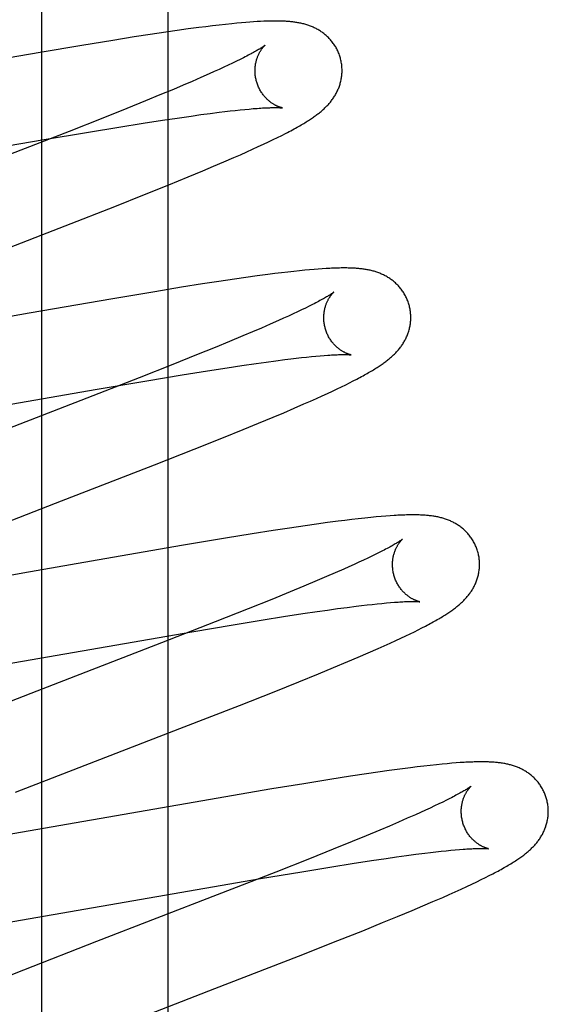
# Model space of a CAD drawing. Header units: inches. Extents: x 0 to 283, y 0 to 183.
# Tile 48 of 79: x 89.945 to 90.066, y 101.353 to 101.579. Entities that reach past the tile are written whole.
import ezdxf

# ---------------------------------------------------------------- set-up
doc = ezdxf.new("R2010")
doc.units = ezdxf.units.IN
doc.header["$LTSCALE"] = 15.583333
doc.header["$MEASUREMENT"] = 0
doc.linetypes.add('HIDDEN', pattern=[0.2, 0.1, -0.1])
doc.layers.add('DEFAULT_2', color=8, linetype='HIDDEN')
doc.layers.add('MAIN_DOOR_ASSEMBLY', color=7, linetype='CONTINUOUS')

msp = doc.modelspace()

# ---------------------------------------------------------------- linework, layer by layer
at = {"layer": 'DEFAULT_2', "color": 8, "linetype": 'HIDDEN'}
for p, q in [((89.97897, 97.6711), (89.97897, 103.17161)), ((89.99479, 101.57818), (89.99357, 101.57806)), ((89.99584, 101.57827), (89.99479, 101.57818)), ((89.99683, 101.57836), (89.99584, 101.57827)), ((89.99775, 101.57843), (89.99683, 101.57836)), ((89.99861, 101.57849), (89.99775, 101.57843)), ((89.99943, 101.57854), (89.99861, 101.57849)), ((90.00019, 101.57859), (89.99943, 101.57854)), ((89.97848, 101.57612), (89.97488, 101.57558)), ((89.98108, 101.5765), (89.97848, 101.57612)), ((89.9836, 101.57685), (89.98108, 101.5765)), ((89.98604, 101.57717), (89.9836, 101.57685)), ((89.98762, 101.57737), (89.98604, 101.57717)), ((89.98916, 101.57756), (89.98762, 101.57737)), ((89.99067, 101.57774), (89.98916, 101.57756)), ((89.99214, 101.5779), (89.99067, 101.57774)), ((89.99357, 101.57806), (89.99214, 101.5779)), ((89.96629, 101.57424), (89.95918, 101.57308)), ((89.97115, 101.57501), (89.96629, 101.57424)), ((89.97488, 101.57558), (89.97115, 101.57501)), ((89.94957, 101.57145), (89.9033, 101.5634)), ((89.95918, 101.57308), (89.94957, 101.57145)), ((89.99467, 101.56943), (89.99376, 101.56899)), ((89.99552, 101.56985), (89.99467, 101.56943)), ((89.9963, 101.57025), (89.99552, 101.56985)), ((89.98956, 101.56704), (89.98837, 101.56651)), ((89.99069, 101.56756), (89.98956, 101.56704)), ((89.99177, 101.56806), (89.99069, 101.56756)), ((89.99279, 101.56853), (89.99177, 101.56806)), ((89.99376, 101.56899), (89.99279, 101.56853)), ((89.98449, 101.56481), (89.98239, 101.5639)), ((89.98649, 101.56568), (89.98449, 101.56481)), ((89.98837, 101.56651), (89.98649, 101.56568)), ((89.98018, 101.56297), (89.97708, 101.56167)), ((89.98239, 101.5639), (89.98018, 101.56297)), ((89.9738, 101.56032), (89.96949, 101.55857)), ((89.97708, 101.56167), (89.9738, 101.56032)), ((89.96949, 101.55857), (89.96401, 101.55637)), ((89.9907, 101.5577), (89.99199, 101.55785)), ((89.99199, 101.55785), (89.99323, 101.558)), ((89.99323, 101.558), (89.99441, 101.55813)), ((89.99441, 101.55813), (89.99553, 101.55825)), ((89.99553, 101.55825), (89.9966, 101.55835)), ((89.9966, 101.55835), (89.99757, 101.55844)), ((89.99757, 101.55844), (89.99853, 101.55853)), ((89.96401, 101.55637), (89.95625, 101.5533)), ((89.97327, 101.5552), (89.97771, 101.55588)), ((89.97771, 101.55588), (89.98106, 101.55638)), ((89.98106, 101.55638), (89.98425, 101.55684)), ((89.98425, 101.55684), (89.98651, 101.55715)), ((89.98651, 101.55715), (89.98866, 101.55744)), ((89.98866, 101.55744), (89.9907, 101.5577)), ((89.95625, 101.5533), (89.94276, 101.54804)), ((89.96066, 101.55314), (89.96763, 101.55429)), ((89.96763, 101.55429), (89.97327, 101.5552)), ((89.89086, 101.54108), (89.95007, 101.55135)), ((89.95007, 101.55135), (89.96066, 101.55314)), ((90.00206, 101.5509), (90.00313, 101.55142)), ((90.00313, 101.55142), (90.00413, 101.55191)), ((90.00413, 101.55191), (90.00507, 101.55238)), ((90.00507, 101.55238), (90.00595, 101.55282)), ((89.99702, 101.54857), (89.99839, 101.54919)), ((89.99839, 101.54919), (89.99969, 101.54979)), ((89.99969, 101.54979), (90.00091, 101.55036)), ((90.00091, 101.55036), (90.00206, 101.5509)), ((89.99179, 101.54628), (89.99409, 101.54727)), ((89.99409, 101.54727), (89.99558, 101.54793)), ((89.99558, 101.54793), (89.99702, 101.54857)), ((89.98359, 101.54283), (89.98698, 101.54424)), ((89.98698, 101.54424), (89.98943, 101.54527)), ((89.98943, 101.54527), (89.99179, 101.54628)), ((89.97915, 101.54101), (89.98359, 101.54283)), ((89.97356, 101.53876), (89.97915, 101.54101)), ((89.9667, 101.53603), (89.97356, 101.53876)), ((89.95532, 101.53157), (89.9667, 101.53603)), ((89.93448, 101.52349), (89.95532, 101.53157)), ((90.01249, 101.52156), (90.01145, 101.52147)), ((90.01346, 101.52163), (90.01249, 101.52156)), ((90.01439, 101.5217), (90.01346, 101.52163)), ((89.99425, 101.51933), (89.99064, 101.51879)), ((89.99685, 101.5197), (89.99425, 101.51933)), ((89.99939, 101.52005), (89.99685, 101.5197)), ((90.00187, 101.52038), (89.99939, 101.52005)), ((90.00348, 101.52059), (90.00187, 101.52038)), ((90.00503, 101.52078), (90.00348, 101.52059)), ((90.00649, 101.52095), (90.00503, 101.52078)), ((90.00786, 101.52111), (90.00649, 101.52095)), ((90.00914, 101.52124), (90.00786, 101.52111)), ((90.01034, 101.52136), (90.00914, 101.52124)), ((90.01145, 101.52147), (90.01034, 101.52136)), ((89.98201, 101.51744), (89.97591, 101.51644)), ((89.98689, 101.51821), (89.98201, 101.51744)), ((89.99064, 101.51879), (89.98689, 101.51821)), ((89.9663, 101.51482), (89.94703, 101.51149)), ((89.97591, 101.51644), (89.9663, 101.51482)), ((90.01054, 101.51268), (90.00964, 101.51225)), ((90.01138, 101.5131), (90.01054, 101.51268)), ((90.01217, 101.51349), (90.01138, 101.5131)), ((89.94703, 101.51149), (89.93173, 101.50881)), ((90.00547, 101.51031), (90.00429, 101.50978)), ((90.0066, 101.51082), (90.00547, 101.51031)), ((90.00767, 101.51131), (90.0066, 101.51082)), ((90.00868, 101.51179), (90.00767, 101.51131)), ((90.00964, 101.51225), (90.00868, 101.51179)), ((90.00044, 101.50808), (89.99835, 101.50719)), ((90.00242, 101.50895), (90.00044, 101.50808)), ((90.00429, 101.50978), (90.00242, 101.50895)), ((89.99615, 101.50625), (89.99307, 101.50496)), ((89.99835, 101.50719), (89.99615, 101.50625)), ((89.98981, 101.50362), (89.98551, 101.50188)), ((89.99307, 101.50496), (89.98981, 101.50362)), ((89.98551, 101.50188), (89.98006, 101.49969)), ((90.00713, 101.50098), (90.0084, 101.50114)), ((90.0084, 101.50114), (90.00962, 101.50127)), ((90.00962, 101.50127), (90.01078, 101.5014)), ((90.01078, 101.5014), (90.01188, 101.50151)), ((90.01188, 101.50151), (90.01292, 101.50161)), ((90.01292, 101.50161), (90.0139, 101.5017)), ((90.0139, 101.5017), (90.01482, 101.50177)), ((89.98006, 101.49969), (89.97234, 101.49663)), ((89.98798, 101.49823), (89.9925, 101.49894)), ((89.9925, 101.49894), (89.99593, 101.49946)), ((89.99593, 101.49946), (89.99918, 101.49993)), ((89.99918, 101.49993), (90.0015, 101.50025)), ((90.0015, 101.50025), (90.00371, 101.50055)), ((90.00371, 101.50055), (90.0058, 101.50082)), ((90.0058, 101.50082), (90.00713, 101.50098)), ((89.97234, 101.49663), (89.9589, 101.49138)), ((89.9741, 101.49596), (89.98223, 101.49731)), ((89.98223, 101.49731), (89.98798, 101.49823)), ((89.96218, 101.49392), (89.9741, 101.49596)), ((90.01781, 101.49409), (90.01882, 101.49458)), ((90.01882, 101.49458), (90.01977, 101.49504)), ((90.01977, 101.49504), (90.02066, 101.49549)), ((90.02066, 101.49549), (90.0215, 101.49591)), ((90.0215, 101.49591), (90.02229, 101.49632)), ((89.91525, 101.48575), (89.96218, 101.49392)), ((90.01303, 101.49188), (90.01434, 101.49247)), ((90.01434, 101.49247), (90.01557, 101.49304)), ((90.01557, 101.49304), (90.01673, 101.49358)), ((90.01673, 101.49358), (90.01781, 101.49409)), ((89.9589, 101.49138), (89.93126, 101.48068)), ((90.0079, 101.48962), (90.01018, 101.49062)), ((90.01018, 101.49062), (90.01164, 101.49126)), ((90.01164, 101.49126), (90.01303, 101.49188)), ((89.99974, 101.48619), (90.00311, 101.48759)), ((90.00311, 101.48759), (90.00554, 101.48861)), ((90.00554, 101.48861), (90.0079, 101.48962)), ((89.99623, 101.48474), (89.99974, 101.48619)), ((89.99166, 101.48289), (89.99623, 101.48474)), ((89.98493, 101.48021), (89.99166, 101.48289)), ((89.97582, 101.47661), (89.98493, 101.48021)), ((89.95309, 101.46779), (89.97582, 101.47661)), ((89.92851, 101.45826), (89.95309, 101.46779)), ((90.02998, 101.4649), (90.02899, 101.46482)), ((90.01306, 101.46297), (90.01045, 101.46259)), ((90.01559, 101.46332), (90.01306, 101.46297)), ((90.01803, 101.46364), (90.01559, 101.46332)), ((90.0196, 101.46384), (90.01803, 101.46364)), ((90.02114, 101.46403), (90.0196, 101.46384)), ((90.02266, 101.4642), (90.02114, 101.46403)), ((90.02414, 101.46437), (90.02266, 101.4642)), ((90.02552, 101.46451), (90.02414, 101.46437)), ((90.02678, 101.46463), (90.02552, 101.46451)), ((90.02793, 101.46474), (90.02678, 101.46463)), ((90.02899, 101.46482), (90.02793, 101.46474)), ((89.99824, 101.46071), (89.99214, 101.45972)), ((90.0031, 101.46149), (89.99824, 101.46071)), ((90.00685, 101.46206), (90.0031, 101.46149)), ((90.01045, 101.46259), (90.00685, 101.46206)), ((89.98254, 101.45811), (89.96442, 101.45497)), ((89.99214, 101.45972), (89.98254, 101.45811)), ((90.02666, 101.45605), (90.02578, 101.45562)), ((90.02748, 101.45646), (90.02666, 101.45605)), ((90.02824, 101.45685), (90.02748, 101.45646)), ((89.96442, 101.45497), (89.94556, 101.45167)), ((90.02168, 101.45371), (90.02052, 101.45318)), ((90.02279, 101.45421), (90.02168, 101.45371)), ((90.02385, 101.4547), (90.02279, 101.45421)), ((90.02484, 101.45517), (90.02385, 101.4547)), ((90.02578, 101.45562), (90.02484, 101.45517)), ((89.94556, 101.45167), (89.92787, 101.44861)), ((90.01738, 101.45179), (90.01535, 101.45091)), ((90.0193, 101.45264), (90.01738, 101.45179)), ((90.02052, 101.45318), (90.0193, 101.45264)), ((90.0132, 101.45), (90.01018, 101.44873)), ((90.01535, 101.45091), (90.0132, 101.45)), ((90.00699, 101.4474), (90.00277, 101.44568)), ((90.01018, 101.44873), (90.00699, 101.4474)), ((90.00277, 101.44568), (89.99739, 101.44351)), ((90.02468, 101.4444), (90.02588, 101.44453)), ((90.02588, 101.44453), (90.02701, 101.44466)), ((90.02701, 101.44466), (90.02809, 101.44476)), ((90.02809, 101.44476), (90.02911, 101.44486)), ((90.02911, 101.44486), (90.03006, 101.44494)), ((89.99739, 101.44351), (89.98975, 101.44048)), ((90.00546, 101.44171), (90.00989, 101.44239)), ((90.00989, 101.44239), (90.01323, 101.44289)), ((90.01323, 101.44289), (90.01562, 101.44323)), ((90.01562, 101.44323), (90.0179, 101.44355)), ((90.0179, 101.44355), (90.02007, 101.44383)), ((90.02007, 101.44383), (90.02213, 101.4441)), ((90.02213, 101.4441), (90.02343, 101.44426)), ((90.02343, 101.44426), (90.02468, 101.4444)), ((89.98975, 101.44048), (89.97746, 101.43567)), ((89.99388, 101.43984), (90.0008, 101.44097)), ((90.0008, 101.44097), (90.00546, 101.44171)), ((89.92165, 101.42737), (89.98444, 101.43824)), ((89.98444, 101.43824), (89.99388, 101.43984)), ((90.03356, 101.43728), (90.03458, 101.43777)), ((90.03458, 101.43777), (90.03553, 101.43824)), ((90.03553, 101.43824), (90.03643, 101.43868)), ((90.03643, 101.43868), (90.03727, 101.43911)), ((90.03727, 101.43911), (90.03806, 101.43952)), ((89.97746, 101.43567), (89.94878, 101.42456)), ((90.02863, 101.435), (90.03, 101.43562)), ((90.03, 101.43562), (90.03127, 101.43621)), ((90.03127, 101.43621), (90.03246, 101.43676)), ((90.03246, 101.43676), (90.03356, 101.43728)), ((90.02266, 101.43239), (90.02495, 101.43338)), ((90.02495, 101.43338), (90.02719, 101.43436)), ((90.02719, 101.43436), (90.02863, 101.435)), ((90.01696, 101.42999), (90.02027, 101.43137)), ((90.02027, 101.43137), (90.02266, 101.43239)), ((90.0135, 101.42856), (90.01696, 101.42999)), ((90.00333, 101.42445), (90.00899, 101.42672)), ((90.00899, 101.42672), (90.0135, 101.42856)), ((89.94878, 101.42456), (89.93084, 101.41757)), ((89.99538, 101.4213), (90.00333, 101.42445)), ((89.98169, 101.41596), (89.99538, 101.4213)), ((89.94391, 101.40131), (89.98169, 101.41596)), ((90.02974, 101.4063), (90.02717, 101.40594)), ((90.03222, 101.40664), (90.02974, 101.4063)), ((90.03462, 101.40695), (90.03222, 101.40664)), ((90.03617, 101.40714), (90.03462, 101.40695)), ((90.0377, 101.40733), (90.03617, 101.40714)), ((90.03919, 101.4075), (90.0377, 101.40733)), ((90.0406, 101.40765), (90.03919, 101.4075)), ((90.04189, 101.40778), (90.0406, 101.40765)), ((90.04307, 101.40789), (90.04189, 101.40778)), ((90.04415, 101.40798), (90.04307, 101.40789)), ((90.04515, 101.40806), (90.04415, 101.40798)), ((90.04608, 101.40813), (90.04515, 101.40806)), ((90.0161, 101.40425), (90.01012, 101.40329)), ((90.02086, 101.405), (90.0161, 101.40425)), ((90.02452, 101.40555), (90.02086, 101.405)), ((90.02717, 101.40594), (90.02452, 101.40555)), ((90.00282, 101.40208), (89.93716, 101.39071)), ((90.01012, 101.40329), (90.00282, 101.40208)), ((90.0429, 101.39949), (90.04206, 101.39907)), ((90.04369, 101.39988), (90.0429, 101.39949)), ((90.03809, 101.3972), (90.03695, 101.39668)), ((90.03916, 101.39769), (90.03809, 101.3972)), ((90.04019, 101.39817), (90.03916, 101.39769)), ((90.04115, 101.39863), (90.04019, 101.39817)), ((90.04206, 101.39907), (90.04115, 101.39863)), ((90.03389, 101.39532), (90.0319, 101.39445)), ((90.03577, 101.39615), (90.03389, 101.39532)), ((90.03695, 101.39668), (90.03577, 101.39615)), ((90.02759, 101.39261), (90.02449, 101.39132)), ((90.0298, 101.39355), (90.02759, 101.39261)), ((90.0319, 101.39445), (90.0298, 101.39355)), ((90.02449, 101.39132), (90.02122, 101.38997)), ((90.01691, 101.38822), (90.01143, 101.38602)), ((90.02122, 101.38997), (90.01691, 101.38822)), ((90.04282, 101.38787), (90.0439, 101.38797)), ((90.0439, 101.38797), (90.04492, 101.38807)), ((90.04492, 101.38807), (90.04587, 101.38815)), ((90.01143, 101.38602), (90.00369, 101.38295)), ((90.02569, 101.3856), (90.02903, 101.3861)), ((90.02903, 101.3861), (90.03142, 101.38644)), ((90.03142, 101.38644), (90.03371, 101.38676)), ((90.03371, 101.38676), (90.03588, 101.38705)), ((90.03588, 101.38705), (90.03794, 101.38731)), ((90.03794, 101.38731), (90.03924, 101.38747)), ((90.03924, 101.38747), (90.04049, 101.38761)), ((90.04049, 101.38761), (90.04169, 101.38775)), ((90.04169, 101.38775), (90.04282, 101.38787)), ((90.00966, 101.38304), (90.01659, 101.38418)), ((90.01659, 101.38418), (90.02126, 101.38492)), ((90.02126, 101.38492), (90.02569, 101.3856)), ((89.93619, 101.37037), (90.00021, 101.38145)), ((90.00369, 101.38295), (89.99021, 101.37769)), ((90.00021, 101.38145), (90.00966, 101.38304)), ((90.04986, 101.38073), (90.05089, 101.38123)), ((90.05089, 101.38123), (90.05185, 101.3817)), ((90.05185, 101.3817), (90.05274, 101.38216)), ((90.05274, 101.38216), (90.05358, 101.38259)), ((90.04493, 101.37844), (90.04629, 101.37906)), ((90.04629, 101.37906), (90.04757, 101.37965)), ((90.04757, 101.37965), (90.04876, 101.38021)), ((90.04876, 101.38021), (90.04986, 101.38073)), ((89.99021, 101.37769), (89.96251, 101.36697)), ((90.03979, 101.37617), (90.04204, 101.37715)), ((90.04204, 101.37715), (90.04351, 101.3778)), ((90.04351, 101.3778), (90.04493, 101.37844)), ((90.03505, 101.37416), (90.03746, 101.37518)), ((90.03746, 101.37518), (90.03979, 101.37617)), ((90.02821, 101.37133), (90.0317, 101.37276)), ((90.0317, 101.37276), (90.03505, 101.37416)), ((90.02367, 101.36948), (90.02821, 101.37133)), ((90.01796, 101.3672), (90.02367, 101.36948)), ((89.96251, 101.36697), (89.94573, 101.36043)), ((90.00895, 101.36364), (90.01796, 101.3672)), ((89.9897, 101.35615), (90.00895, 101.36364)), ((89.94573, 101.36043), (89.93592, 101.35655)), ((89.95966, 101.34451), (89.9897, 101.35615))]:
    msp.add_line(p, q, dxfattribs=at)
for points in [[(90.01854, 101.57016), (90.01848, 101.57037), (90.0184, 101.57061), (90.01832, 101.57086), (90.01823, 101.5711), (90.01814, 101.57134), (90.01804, 101.57157), (90.01793, 101.57181), (90.01782, 101.57204), (90.0177, 101.57226), (90.01758, 101.57249), (90.01746, 101.57271), (90.01733, 101.57292), (90.01719, 101.57314), (90.01705, 101.57335), (90.0169, 101.57355), (90.01676, 101.57375), (90.0166, 101.57395), (90.01645, 101.57414), (90.01629, 101.57433), (90.01612, 101.57451), (90.01596, 101.57469), (90.01579, 101.57486), (90.01562, 101.57503), (90.01544, 101.5752), (90.01526, 101.57536), (90.01508, 101.57551), (90.0149, 101.57566), (90.01472, 101.57581), (90.01453, 101.57595), (90.01434, 101.57609), (90.01415, 101.57622), (90.01395, 101.57635), (90.01376, 101.57648), (90.01356, 101.5766), (90.01335, 101.57672), (90.01315, 101.57683), (90.01295, 101.57694), (90.01274, 101.57704), (90.01253, 101.57714), (90.01232, 101.57724), (90.01212, 101.57733), (90.0119, 101.57742), (90.01169, 101.5775), (90.01148, 101.57759), (90.01126, 101.57766), (90.01104, 101.57774), (90.01082, 101.57781), (90.0106, 101.57788), (90.01038, 101.57794), (90.01015, 101.578), (90.00993, 101.57806), (90.00971, 101.57811), (90.00948, 101.57816), (90.00925, 101.57821), (90.00903, 101.57826), (90.0088, 101.5783), (90.00857, 101.57834), (90.00834, 101.57838), (90.00811, 101.57841), (90.00788, 101.57844), (90.00764, 101.57847), (90.00741, 101.5785), (90.00717, 101.57852), (90.00693, 101.57855), (90.00669, 101.57857), (90.00645, 101.57859), (90.0062, 101.57861), (90.00595, 101.57862), (90.0057, 101.57864), (90.00544, 101.57865), (90.00518, 101.57866), (90.00491, 101.57867), (90.00464, 101.57867), (90.00436, 101.57868), (90.00408, 101.57868), (90.0038, 101.57868), (90.0035, 101.57868), (90.00321, 101.57868), (90.0029, 101.57868), (90.00259, 101.57867), (90.00227, 101.57867), (90.00195, 101.57866), (90.00161, 101.57865), (90.00127, 101.57864), (90.00092, 101.57862), (90.00019, 101.57859)], [(90.00122, 101.5731), (90.00121, 101.57309), (90.0012, 101.57308), (90.00117, 101.57306), (90.00114, 101.57304), (90.0011, 101.57301), (90.00105, 101.57297), (90.00099, 101.57293), (90.00092, 101.57288), (90.00084, 101.57282), (90.00075, 101.57276), (90.00065, 101.57269), (90.00053, 101.57261), (90.0004, 101.57253), (90.00026, 101.57244), (90.0001, 101.57234), (89.99993, 101.57223), (89.99974, 101.57212), (89.99954, 101.572), (89.99932, 101.57187), (89.99909, 101.57174), (89.99884, 101.5716), (89.99858, 101.57145), (89.9983, 101.5713), (89.99801, 101.57114), (89.9977, 101.57098), (89.99737, 101.5708), (89.99703, 101.57062), (89.99668, 101.57044), (89.9963, 101.57025)], [(89.99927, 101.5648), (89.99922, 101.565), (89.99916, 101.56523), (89.99911, 101.56547), (89.99907, 101.5657), (89.99903, 101.56594), (89.999, 101.56617), (89.99897, 101.56641), (89.99896, 101.56664), (89.99894, 101.56687), (89.99894, 101.5671), (89.99894, 101.56733), (89.99894, 101.56755), (89.99895, 101.56778), (89.99897, 101.568), (89.99899, 101.56821), (89.99901, 101.56843), (89.99904, 101.56864), (89.99908, 101.56884), (89.99911, 101.56904), (89.99916, 101.56924), (89.9992, 101.56943), (89.99925, 101.56961), (89.9993, 101.56979), (89.99935, 101.56997), (89.99941, 101.57014), (89.99947, 101.5703), (89.99953, 101.57046), (89.99959, 101.57062), (89.99965, 101.57077), (89.99971, 101.57091), (89.99978, 101.57105), (89.99985, 101.57119), (89.99991, 101.57132), (89.99998, 101.57144), (90.00004, 101.57156), (90.00011, 101.57167), (90.00018, 101.57178), (90.00024, 101.57189), (90.00031, 101.57199), (90.00037, 101.57209), (90.00044, 101.57218), (90.0005, 101.57227), (90.00056, 101.57236), (90.00062, 101.57244), (90.00068, 101.57251), (90.00074, 101.57258), (90.00079, 101.57265), (90.00085, 101.57271), (90.0009, 101.57277), (90.00095, 101.57283), (90.00099, 101.57287), (90.00104, 101.57292), (90.00107, 101.57296), (90.00111, 101.57299), (90.00114, 101.57302), (90.00117, 101.57305), (90.00119, 101.57307), (90.00121, 101.57308), (90.00122, 101.57309), (90.00122, 101.5731)], [(90.00595, 101.55282), (90.00636, 101.55304), (90.00677, 101.55325), (90.00716, 101.55346), (90.00753, 101.55366), (90.0079, 101.55386), (90.00825, 101.55405), (90.00859, 101.55424), (90.00892, 101.55443), (90.00924, 101.55461), (90.00955, 101.55479), (90.00984, 101.55496), (90.01013, 101.55514), (90.01041, 101.5553), (90.01067, 101.55547), (90.01093, 101.55563), (90.01118, 101.55579), (90.01143, 101.55595), (90.01166, 101.5561), (90.01189, 101.55625), (90.01211, 101.5564), (90.01233, 101.55655), (90.01254, 101.5567), (90.01275, 101.55685), (90.01295, 101.557), (90.01315, 101.55715), (90.01335, 101.5573), (90.01354, 101.55744), (90.01372, 101.55759), (90.01391, 101.55774), (90.01409, 101.5579), (90.01427, 101.55805), (90.01445, 101.5582), (90.01462, 101.55836), (90.0148, 101.55852), (90.01497, 101.55868), (90.01514, 101.55884), (90.0153, 101.55901), (90.01546, 101.55917), (90.01563, 101.55934), (90.01578, 101.55952), (90.01594, 101.55969), (90.01609, 101.55987), (90.01624, 101.56005), (90.01639, 101.56023), (90.01653, 101.56042), (90.01667, 101.5606), (90.0168, 101.56079), (90.01693, 101.56098), (90.01706, 101.56117), (90.01719, 101.56137), (90.01731, 101.56157), (90.01743, 101.56177), (90.01755, 101.56198), (90.01766, 101.56219), (90.01776, 101.5624), (90.01787, 101.56262), (90.01797, 101.56283), (90.01806, 101.56305), (90.01815, 101.56327), (90.01824, 101.56349), (90.01832, 101.56372), (90.01839, 101.56394), (90.01847, 101.56417), (90.01853, 101.56441), (90.0186, 101.56464), (90.01865, 101.56488), (90.01871, 101.56512), (90.01875, 101.56537), (90.01879, 101.56561), (90.01883, 101.56586), (90.01886, 101.56611), (90.01889, 101.56636), (90.01891, 101.56662), (90.01892, 101.56687), (90.01893, 101.56713), (90.01893, 101.56738), (90.01892, 101.56764), (90.01891, 101.5679), (90.01889, 101.56816), (90.01887, 101.56841), (90.01884, 101.56867), (90.0188, 101.56893), (90.01876, 101.56919), (90.01871, 101.56944), (90.01866, 101.56969), (90.0186, 101.56995), (90.01854, 101.57016)], [(90.00522, 101.5587), (90.00522, 101.5587), (90.0052, 101.55871), (90.00518, 101.55871), (90.00515, 101.55872), (90.00512, 101.55872), (90.00508, 101.55873), (90.00503, 101.55874), (90.00498, 101.55876), (90.00492, 101.55877), (90.00485, 101.55879), (90.00479, 101.55881), (90.00471, 101.55884), (90.00463, 101.55886), (90.00455, 101.55889), (90.00447, 101.55892), (90.00438, 101.55896), (90.00428, 101.55899), (90.00419, 101.55903), (90.00409, 101.55908), (90.00398, 101.55912), (90.00388, 101.55917), (90.00377, 101.55923), (90.00366, 101.55928), (90.00354, 101.55934), (90.00343, 101.55941), (90.00331, 101.55948), (90.00319, 101.55955), (90.00307, 101.55963), (90.00294, 101.55971), (90.00281, 101.55979), (90.00268, 101.55988), (90.00255, 101.55998), (90.00242, 101.56008), (90.00229, 101.56019), (90.00215, 101.5603), (90.00202, 101.56041), (90.00188, 101.56053), (90.00174, 101.56066), (90.00161, 101.5608), (90.00147, 101.56094), (90.00133, 101.56108), (90.00119, 101.56123), (90.00106, 101.56139), (90.00093, 101.56156), (90.00079, 101.56173), (90.00066, 101.5619), (90.00054, 101.56208), (90.00041, 101.56227), (90.00029, 101.56246), (90.00017, 101.56265), (90.00006, 101.56285), (89.99995, 101.56306), (89.99985, 101.56327), (89.99975, 101.56348), (89.99965, 101.5637), (89.99956, 101.56392), (89.99948, 101.56414), (89.9994, 101.56437), (89.99933, 101.5646), (89.99927, 101.5648)], [(89.99853, 101.55853), (89.99942, 101.55859), (89.99985, 101.55862), (90.00025, 101.55865), (90.00064, 101.55868), (90.00101, 101.5587), (90.00137, 101.55871), (90.0017, 101.55873), (90.00202, 101.55874), (90.00232, 101.55875), (90.0026, 101.55876), (90.00286, 101.55877), (90.00311, 101.55877), (90.00334, 101.55877), (90.00356, 101.55878), (90.00376, 101.55877), (90.00394, 101.55877), (90.00412, 101.55877), (90.00427, 101.55877), (90.00442, 101.55876), (90.00455, 101.55876), (90.00467, 101.55875), (90.00477, 101.55874), (90.00487, 101.55874), (90.00495, 101.55873), (90.00502, 101.55873), (90.00508, 101.55872), (90.00513, 101.55871), (90.00516, 101.55871), (90.00519, 101.55871), (90.00521, 101.5587), (90.00522, 101.5587)], [(90.03433, 101.51337), (90.03427, 101.51358), (90.03419, 101.51383), (90.03411, 101.51407), (90.03402, 101.51432), (90.03392, 101.51456), (90.03382, 101.5148), (90.03371, 101.51503), (90.0336, 101.51527), (90.03348, 101.5155), (90.03336, 101.51572), (90.03323, 101.51594), (90.0331, 101.51616), (90.03296, 101.51638), (90.03282, 101.51659), (90.03267, 101.51679), (90.03252, 101.517), (90.03237, 101.51719), (90.03221, 101.51739), (90.03204, 101.51758), (90.03188, 101.51776), (90.03171, 101.51794), (90.03154, 101.51811), (90.03136, 101.51828), (90.03118, 101.51845), (90.031, 101.51861), (90.03082, 101.51876), (90.03064, 101.51892), (90.03045, 101.51906), (90.03026, 101.5192), (90.03007, 101.51934), (90.02987, 101.51947), (90.02967, 101.5196), (90.02947, 101.51973), (90.02927, 101.51985), (90.02907, 101.51997), (90.02886, 101.52008), (90.02865, 101.52019), (90.02844, 101.52029), (90.02823, 101.52039), (90.02802, 101.52049), (90.02781, 101.52058), (90.0276, 101.52067), (90.02738, 101.52075), (90.02716, 101.52083), (90.02694, 101.52091), (90.02672, 101.52098), (90.0265, 101.52105), (90.02627, 101.52112), (90.02605, 101.52118), (90.02582, 101.52124), (90.02559, 101.5213), (90.02537, 101.52135), (90.02514, 101.5214), (90.02491, 101.52145), (90.02468, 101.52149), (90.02445, 101.52153), (90.02422, 101.52157), (90.02398, 101.52161), (90.02375, 101.52164), (90.02351, 101.52167), (90.02327, 101.5217), (90.02303, 101.52173), (90.02278, 101.52175), (90.02253, 101.52177), (90.02228, 101.52179), (90.02202, 101.52181), (90.02175, 101.52183), (90.02148, 101.52184), (90.0212, 101.52186), (90.02092, 101.52187), (90.02063, 101.52188), (90.02033, 101.52188), (90.02002, 101.52189), (90.01971, 101.52189), (90.01939, 101.52189), (90.01906, 101.52189), (90.01872, 101.52189), (90.01837, 101.52188), (90.01801, 101.52188), (90.01765, 101.52187), (90.01728, 101.52185), (90.01689, 101.52184), (90.0165, 101.52182), (90.0161, 101.5218), (90.01569, 101.52178), (90.01526, 101.52176), (90.01439, 101.5217)], [(90.01701, 101.51631), (90.017, 101.5163), (90.01699, 101.51629), (90.01697, 101.51627), (90.01694, 101.51625), (90.0169, 101.51622), (90.01685, 101.51618), (90.01679, 101.51614), (90.01673, 101.51609), (90.01665, 101.51604), (90.01656, 101.51598), (90.01645, 101.51591), (90.01634, 101.51583), (90.01621, 101.51575), (90.01607, 101.51566), (90.01592, 101.51556), (90.01575, 101.51546), (90.01556, 101.51535), (90.01537, 101.51523), (90.01515, 101.5151), (90.01492, 101.51497), (90.01468, 101.51483), (90.01442, 101.51469), (90.01414, 101.51454), (90.01385, 101.51438), (90.01354, 101.51421), (90.01322, 101.51404), (90.01289, 101.51387), (90.01253, 101.51368), (90.01217, 101.51349)], [(90.01506, 101.50801), (90.01501, 101.50821), (90.01495, 101.50844), (90.0149, 101.50868), (90.01486, 101.50891), (90.01482, 101.50914), (90.01479, 101.50938), (90.01477, 101.50961), (90.01475, 101.50984), (90.01473, 101.51008), (90.01473, 101.51031), (90.01473, 101.51053), (90.01473, 101.51076), (90.01474, 101.51098), (90.01476, 101.5112), (90.01478, 101.51142), (90.0148, 101.51163), (90.01483, 101.51184), (90.01486, 101.51204), (90.0149, 101.51224), (90.01494, 101.51244), (90.01499, 101.51263), (90.01504, 101.51282), (90.01509, 101.513), (90.01514, 101.51317), (90.0152, 101.51334), (90.01525, 101.5135), (90.01531, 101.51366), (90.01538, 101.51382), (90.01544, 101.51397), (90.0155, 101.51411), (90.01557, 101.51425), (90.01563, 101.51439), (90.0157, 101.51452), (90.01576, 101.51464), (90.01583, 101.51476), (90.0159, 101.51487), (90.01596, 101.51499), (90.01603, 101.51509), (90.01609, 101.51519), (90.01616, 101.51529), (90.01622, 101.51538), (90.01628, 101.51547), (90.01635, 101.51556), (90.01641, 101.51564), (90.01647, 101.51571), (90.01652, 101.51579), (90.01658, 101.51585), (90.01663, 101.51592), (90.01669, 101.51597), (90.01673, 101.51603), (90.01678, 101.51608), (90.01682, 101.51612), (90.01686, 101.51616), (90.0169, 101.5162), (90.01693, 101.51623), (90.01695, 101.51625), (90.01698, 101.51628), (90.01699, 101.51629), (90.01701, 101.5163), (90.01701, 101.51631)], [(90.02229, 101.49632), (90.02267, 101.49652), (90.02303, 101.49671), (90.02339, 101.49691), (90.02374, 101.4971), (90.02408, 101.49728), (90.0244, 101.49746), (90.02472, 101.49764), (90.02503, 101.49782), (90.02533, 101.498), (90.02562, 101.49817), (90.02591, 101.49834), (90.02618, 101.4985), (90.02645, 101.49867), (90.02671, 101.49883), (90.02697, 101.49899), (90.02721, 101.49915), (90.02745, 101.49931), (90.02768, 101.49946), (90.02791, 101.49962), (90.02813, 101.49977), (90.02834, 101.49992), (90.02855, 101.50007), (90.02876, 101.50022), (90.02896, 101.50037), (90.02915, 101.50052), (90.02934, 101.50067), (90.02953, 101.50082), (90.02972, 101.50097), (90.0299, 101.50112), (90.03008, 101.50127), (90.03026, 101.50143), (90.03043, 101.50158), (90.03061, 101.50174), (90.03078, 101.5019), (90.03094, 101.50207), (90.03111, 101.50223), (90.03127, 101.5024), (90.03143, 101.50257), (90.03159, 101.50274), (90.03175, 101.50292), (90.0319, 101.5031), (90.03205, 101.50328), (90.03219, 101.50346), (90.03233, 101.50364), (90.03247, 101.50383), (90.03261, 101.50402), (90.03274, 101.50421), (90.03286, 101.5044), (90.03299, 101.5046), (90.03311, 101.5048), (90.03323, 101.505), (90.03334, 101.5052), (90.03346, 101.50541), (90.03356, 101.50562), (90.03367, 101.50584), (90.03376, 101.50605), (90.03386, 101.50627), (90.03395, 101.50649), (90.03403, 101.50671), (90.03411, 101.50694), (90.03419, 101.50716), (90.03426, 101.50739), (90.03433, 101.50763), (90.03439, 101.50786), (90.03445, 101.5081), (90.0345, 101.50834), (90.03455, 101.50859), (90.03459, 101.50883), (90.03462, 101.50908), (90.03465, 101.50933), (90.03468, 101.50958), (90.0347, 101.50983), (90.03471, 101.51009), (90.03472, 101.51034), (90.03472, 101.5106), (90.03471, 101.51085), (90.0347, 101.51111), (90.03468, 101.51137), (90.03466, 101.51163), (90.03463, 101.51188), (90.03459, 101.51214), (90.03455, 101.5124), (90.0345, 101.51265), (90.03445, 101.5129), (90.03439, 101.51316), (90.03433, 101.51337)], [(90.02101, 101.50191), (90.02101, 101.50191), (90.02101, 101.50191), (90.021, 101.50191), (90.02097, 101.50192), (90.02095, 101.50192), (90.02091, 101.50193), (90.02087, 101.50194), (90.02082, 101.50195), (90.02077, 101.50197), (90.02071, 101.50198), (90.02065, 101.502), (90.02058, 101.50202), (90.0205, 101.50205), (90.02043, 101.50207), (90.02034, 101.5021), (90.02026, 101.50213), (90.02017, 101.50217), (90.02007, 101.5022), (90.01998, 101.50224), (90.01988, 101.50229), (90.01978, 101.50233), (90.01967, 101.50238), (90.01956, 101.50244), (90.01945, 101.50249), (90.01934, 101.50255), (90.01922, 101.50262), (90.0191, 101.50268), (90.01898, 101.50276), (90.01886, 101.50283), (90.01873, 101.50291), (90.0186, 101.503), (90.01847, 101.50309), (90.01834, 101.50319), (90.01821, 101.50329), (90.01808, 101.50339), (90.01794, 101.5035), (90.01781, 101.50362), (90.01767, 101.50374), (90.01753, 101.50387), (90.0174, 101.504), (90.01726, 101.50414), (90.01712, 101.50429), (90.01699, 101.50444), (90.01685, 101.5046), (90.01672, 101.50476), (90.01658, 101.50493), (90.01646, 101.50511), (90.01633, 101.50529), (90.0162, 101.50548), (90.01608, 101.50567), (90.01597, 101.50586), (90.01585, 101.50606), (90.01574, 101.50627), (90.01564, 101.50648), (90.01554, 101.50669), (90.01544, 101.50691), (90.01536, 101.50713), (90.01527, 101.50735), (90.01519, 101.50758), (90.01512, 101.50781), (90.01506, 101.50801)], [(90.01482, 101.50177), (90.01568, 101.50184), (90.01609, 101.50186), (90.01648, 101.50189), (90.01685, 101.50191), (90.0172, 101.50193), (90.01753, 101.50194), (90.01784, 101.50195), (90.01814, 101.50196), (90.01841, 101.50197), (90.01867, 101.50198), (90.01892, 101.50198), (90.01915, 101.50198), (90.01936, 101.50198), (90.01956, 101.50198), (90.01974, 101.50198), (90.01991, 101.50198), (90.02007, 101.50197), (90.02021, 101.50197), (90.02034, 101.50196), (90.02046, 101.50196), (90.02056, 101.50195), (90.02066, 101.50195), (90.02074, 101.50194), (90.02081, 101.50193), (90.02087, 101.50193), (90.02092, 101.50192), (90.02095, 101.50192), (90.02098, 101.50192), (90.021, 101.50191), (90.02101, 101.50191)], [(90.05012, 101.45658), (90.05006, 101.45679), (90.04998, 101.45704), (90.0499, 101.45728), (90.04981, 101.45753), (90.04971, 101.45777), (90.04961, 101.45801), (90.0495, 101.45824), (90.04939, 101.45848), (90.04927, 101.45871), (90.04915, 101.45893), (90.04902, 101.45916), (90.04889, 101.45938), (90.04875, 101.45959), (90.0486, 101.4598), (90.04846, 101.46001), (90.04831, 101.46021), (90.04815, 101.46041), (90.04799, 101.4606), (90.04783, 101.46079), (90.04766, 101.46098), (90.04749, 101.46116), (90.04732, 101.46133), (90.04714, 101.4615), (90.04697, 101.46167), (90.04679, 101.46183), (90.0466, 101.46198), (90.04642, 101.46213), (90.04623, 101.46228), (90.04604, 101.46242), (90.04585, 101.46256), (90.04565, 101.46269), (90.04545, 101.46282), (90.04525, 101.46295), (90.04505, 101.46307), (90.04484, 101.46319), (90.04463, 101.4633), (90.04443, 101.46341), (90.04422, 101.46351), (90.04401, 101.46361), (90.0438, 101.4637), (90.04358, 101.4638), (90.04337, 101.46388), (90.04315, 101.46397), (90.04293, 101.46405), (90.04271, 101.46413), (90.04249, 101.4642), (90.04227, 101.46427), (90.04204, 101.46434), (90.04182, 101.4644), (90.04159, 101.46446), (90.04136, 101.46451), (90.04113, 101.46457), (90.0409, 101.46462), (90.04068, 101.46466), (90.04045, 101.46471), (90.04021, 101.46475), (90.03998, 101.46478), (90.03975, 101.46482), (90.03951, 101.46485), (90.03927, 101.46488), (90.03903, 101.46491), (90.03879, 101.46494), (90.03854, 101.46496), (90.03829, 101.46499), (90.03803, 101.46501), (90.03777, 101.46502), (90.03751, 101.46504), (90.03724, 101.46506), (90.03696, 101.46507), (90.03667, 101.46508), (90.03638, 101.46509), (90.03608, 101.46509), (90.03577, 101.4651), (90.03546, 101.4651), (90.03513, 101.4651), (90.0348, 101.4651), (90.03446, 101.4651), (90.03411, 101.46509), (90.03374, 101.46508), (90.03337, 101.46507), (90.03299, 101.46506), (90.0326, 101.46504), (90.03219, 101.46503), (90.03177, 101.46501), (90.03135, 101.46498), (90.03091, 101.46496), (90.02998, 101.4649)], [(90.0328, 101.45951), (90.03279, 101.45951), (90.03278, 101.4595), (90.03275, 101.45948), (90.03272, 101.45945), (90.03268, 101.45942), (90.03263, 101.45939), (90.03257, 101.45934), (90.0325, 101.45929), (90.03242, 101.45924), (90.03233, 101.45917), (90.03223, 101.4591), (90.03211, 101.45903), (90.03198, 101.45894), (90.03184, 101.45885), (90.03168, 101.45875), (90.0315, 101.45865), (90.03132, 101.45854), (90.03111, 101.45841), (90.0309, 101.45829), (90.03066, 101.45815), (90.03041, 101.45801), (90.03015, 101.45787), (90.02987, 101.45771), (90.02958, 101.45755), (90.02927, 101.45739), (90.02894, 101.45721), (90.0286, 101.45703), (90.02824, 101.45685)], [(90.03085, 101.45122), (90.0308, 101.45142), (90.03074, 101.45165), (90.03069, 101.45189), (90.03065, 101.45212), (90.03061, 101.45236), (90.03058, 101.45259), (90.03056, 101.45283), (90.03054, 101.45306), (90.03053, 101.45329), (90.03052, 101.45352), (90.03052, 101.45375), (90.03052, 101.45397), (90.03053, 101.4542), (90.03055, 101.45442), (90.03057, 101.45463), (90.03059, 101.45485), (90.03062, 101.45506), (90.03066, 101.45526), (90.0307, 101.45546), (90.03074, 101.45566), (90.03078, 101.45585), (90.03083, 101.45603), (90.03088, 101.45621), (90.03094, 101.45639), (90.03099, 101.45656), (90.03105, 101.45672), (90.03111, 101.45688), (90.03117, 101.45704), (90.03123, 101.45719), (90.0313, 101.45733), (90.03136, 101.45747), (90.03143, 101.45761), (90.03149, 101.45773), (90.03156, 101.45786), (90.03163, 101.45798), (90.03169, 101.45809), (90.03176, 101.4582), (90.03182, 101.45831), (90.03189, 101.45841), (90.03195, 101.45851), (90.03202, 101.4586), (90.03208, 101.45869), (90.03214, 101.45877), (90.0322, 101.45885), (90.03226, 101.45893), (90.03232, 101.459), (90.03238, 101.45907), (90.03243, 101.45913), (90.03248, 101.45919), (90.03253, 101.45924), (90.03258, 101.45929), (90.03262, 101.45934), (90.03266, 101.45938), (90.03269, 101.45941), (90.03272, 101.45944), (90.03275, 101.45947), (90.03277, 101.45949), (90.03279, 101.4595), (90.0328, 101.45951), (90.0328, 101.45951)], [(90.03806, 101.43952), (90.03844, 101.43972), (90.0388, 101.43991), (90.03916, 101.4401), (90.03951, 101.44029), (90.03985, 101.44048), (90.04018, 101.44067), (90.0405, 101.44085), (90.04081, 101.44103), (90.04112, 101.4412), (90.04141, 101.44137), (90.0417, 101.44154), (90.04197, 101.44171), (90.04224, 101.44188), (90.04251, 101.44204), (90.04276, 101.4422), (90.04301, 101.44236), (90.04325, 101.44252), (90.04348, 101.44268), (90.04371, 101.44283), (90.04393, 101.44298), (90.04414, 101.44313), (90.04435, 101.44328), (90.04455, 101.44343), (90.04475, 101.44358), (90.04495, 101.44373), (90.04514, 101.44388), (90.04533, 101.44403), (90.04551, 101.44418), (90.04569, 101.44433), (90.04587, 101.44448), (90.04605, 101.44464), (90.04622, 101.44479), (90.04639, 101.44495), (90.04656, 101.44511), (90.04673, 101.44527), (90.0469, 101.44544), (90.04706, 101.44561), (90.04722, 101.44578), (90.04738, 101.44595), (90.04753, 101.44612), (90.04769, 101.4463), (90.04783, 101.44648), (90.04798, 101.44666), (90.04812, 101.44685), (90.04826, 101.44703), (90.04839, 101.44722), (90.04853, 101.44741), (90.04865, 101.4476), (90.04878, 101.4478), (90.0489, 101.448), (90.04902, 101.4482), (90.04913, 101.44841), (90.04924, 101.44862), (90.04935, 101.44883), (90.04945, 101.44904), (90.04955, 101.44926), (90.04965, 101.44948), (90.04974, 101.4497), (90.04982, 101.44992), (90.0499, 101.45014), (90.04998, 101.45037), (90.05005, 101.4506), (90.05012, 101.45083), (90.05018, 101.45107), (90.05024, 101.45131), (90.05029, 101.45155), (90.05034, 101.45179), (90.05038, 101.45204), (90.05041, 101.45229), (90.05044, 101.45254), (90.05047, 101.45279), (90.05049, 101.45304), (90.0505, 101.45329), (90.05051, 101.45355), (90.05051, 101.45381), (90.0505, 101.45406), (90.05049, 101.45432), (90.05048, 101.45458), (90.05045, 101.45483), (90.05042, 101.45509), (90.05039, 101.45535), (90.05034, 101.4556), (90.05029, 101.45586), (90.05024, 101.45611), (90.05018, 101.45637), (90.05012, 101.45658)], [(90.0368, 101.44512), (90.0368, 101.44512), (90.0368, 101.44512), (90.03678, 101.44512), (90.03676, 101.44513), (90.03673, 101.44513), (90.0367, 101.44514), (90.03666, 101.44515), (90.03661, 101.44516), (90.03655, 101.44518), (90.0365, 101.44519), (90.03643, 101.44521), (90.03636, 101.44523), (90.03629, 101.44526), (90.03621, 101.44528), (90.03613, 101.44531), (90.03604, 101.44534), (90.03595, 101.44538), (90.03586, 101.44541), (90.03576, 101.44546), (90.03566, 101.4455), (90.03556, 101.44554), (90.03545, 101.44559), (90.03534, 101.44565), (90.03523, 101.4457), (90.03512, 101.44577), (90.035, 101.44583), (90.03489, 101.4459), (90.03476, 101.44597), (90.03464, 101.44605), (90.03452, 101.44613), (90.03439, 101.44621), (90.03426, 101.44631), (90.03413, 101.4464), (90.034, 101.4465), (90.03386, 101.44661), (90.03373, 101.44672), (90.03359, 101.44683), (90.03346, 101.44696), (90.03332, 101.44708), (90.03318, 101.44722), (90.03305, 101.44736), (90.03291, 101.4475), (90.03277, 101.44766), (90.03264, 101.44781), (90.0325, 101.44798), (90.03237, 101.44815), (90.03224, 101.44832), (90.03212, 101.4485), (90.03199, 101.44869), (90.03187, 101.44888), (90.03175, 101.44907), (90.03164, 101.44927), (90.03153, 101.44948), (90.03143, 101.44969), (90.03133, 101.4499), (90.03123, 101.45012), (90.03115, 101.45034), (90.03106, 101.45056), (90.03098, 101.45079), (90.03091, 101.45102), (90.03085, 101.45122)], [(90.03006, 101.44494), (90.03095, 101.44501), (90.03138, 101.44504), (90.03178, 101.44507), (90.03217, 101.44509), (90.03255, 101.44511), (90.0329, 101.44513), (90.03324, 101.44515), (90.03357, 101.44516), (90.03388, 101.44517), (90.03417, 101.44518), (90.03444, 101.44519), (90.0347, 101.44519), (90.03495, 101.44519), (90.03517, 101.44519), (90.03537, 101.44519), (90.03556, 101.44519), (90.03573, 101.44519), (90.03589, 101.44518), (90.03603, 101.44518), (90.03616, 101.44517), (90.03627, 101.44517), (90.03637, 101.44516), (90.03646, 101.44515), (90.03654, 101.44515), (90.03661, 101.44514), (90.03666, 101.44514), (90.03671, 101.44513), (90.03675, 101.44513), (90.03678, 101.44512), (90.03679, 101.44512), (90.0368, 101.44512)], [(90.06591, 101.39979), (90.06585, 101.4), (90.06577, 101.40025), (90.06569, 101.40049), (90.0656, 101.40073), (90.0655, 101.40097), (90.0654, 101.40121), (90.0653, 101.40145), (90.06518, 101.40168), (90.06507, 101.40191), (90.06494, 101.40213), (90.06482, 101.40236), (90.06468, 101.40257), (90.06455, 101.40279), (90.0644, 101.403), (90.06426, 101.40321), (90.06411, 101.40341), (90.06395, 101.40361), (90.06379, 101.4038), (90.06363, 101.40399), (90.06347, 101.40417), (90.0633, 101.40435), (90.06313, 101.40452), (90.06295, 101.40469), (90.06277, 101.40486), (90.06259, 101.40502), (90.06241, 101.40517), (90.06223, 101.40532), (90.06204, 101.40547), (90.06185, 101.40561), (90.06166, 101.40575), (90.06147, 101.40588), (90.06127, 101.40601), (90.06107, 101.40614), (90.06087, 101.40626), (90.06066, 101.40638), (90.06046, 101.40649), (90.06025, 101.4066), (90.06004, 101.4067), (90.05983, 101.4068), (90.05962, 101.4069), (90.05941, 101.40699), (90.0592, 101.40708), (90.05898, 101.40716), (90.05876, 101.40724), (90.05854, 101.40732), (90.05832, 101.40739), (90.0581, 101.40746), (90.05788, 101.40753), (90.05765, 101.40759), (90.05742, 101.40765), (90.0572, 101.40771), (90.05697, 101.40776), (90.05674, 101.40781), (90.05652, 101.40786), (90.05629, 101.40791), (90.05606, 101.40795), (90.05582, 101.40798), (90.05559, 101.40802), (90.05536, 101.40805), (90.05512, 101.40809), (90.05488, 101.40811), (90.05464, 101.40814), (90.05439, 101.40817), (90.05415, 101.40819), (90.05389, 101.40821), (90.05363, 101.40823), (90.05337, 101.40825), (90.0531, 101.40826), (90.05282, 101.40827), (90.05254, 101.40828), (90.05225, 101.40829), (90.05195, 101.4083), (90.05165, 101.40831), (90.05134, 101.40831), (90.05102, 101.40831), (90.05069, 101.40831), (90.05036, 101.40831), (90.05002, 101.4083), (90.04967, 101.4083), (90.04931, 101.40829), (90.04894, 101.40827), (90.04856, 101.40826), (90.04818, 101.40824), (90.04778, 101.40823), (90.04737, 101.4082), (90.04695, 101.40818), (90.04608, 101.40813)], [(90.04859, 101.40272), (90.04858, 101.40272), (90.04857, 101.40271), (90.04855, 101.40269), (90.04852, 101.40266), (90.04848, 101.40263), (90.04843, 101.4026), (90.04837, 101.40255), (90.0483, 101.40251), (90.04822, 101.40245), (90.04813, 101.40239), (90.04802, 101.40232), (90.04791, 101.40224), (90.04778, 101.40216), (90.04764, 101.40207), (90.04748, 101.40197), (90.04731, 101.40186), (90.04712, 101.40175), (90.04692, 101.40163), (90.0467, 101.40151), (90.04647, 101.40137), (90.04622, 101.40123), (90.04596, 101.40109), (90.04568, 101.40093), (90.04539, 101.40077), (90.04508, 101.40061), (90.04476, 101.40044), (90.04442, 101.40026), (90.04406, 101.40007), (90.04369, 101.39988)], [(90.04664, 101.39443), (90.04659, 101.39463), (90.04653, 101.39486), (90.04648, 101.39509), (90.04644, 101.39533), (90.0464, 101.39556), (90.04637, 101.3958), (90.04635, 101.39603), (90.04633, 101.39627), (90.04632, 101.3965), (90.04631, 101.39673), (90.04631, 101.39695), (90.04631, 101.39718), (90.04632, 101.3974), (90.04634, 101.39762), (90.04636, 101.39784), (90.04638, 101.39805), (90.04641, 101.39826), (90.04645, 101.39847), (90.04649, 101.39867), (90.04653, 101.39886), (90.04657, 101.39905), (90.04662, 101.39924), (90.04667, 101.39942), (90.04673, 101.39959), (90.04678, 101.39976), (90.04684, 101.39993), (90.0469, 101.40009), (90.04696, 101.40024), (90.04702, 101.40039), (90.04709, 101.40054), (90.04715, 101.40068), (90.04722, 101.40081), (90.04728, 101.40094), (90.04735, 101.40106), (90.04741, 101.40118), (90.04748, 101.4013), (90.04755, 101.40141), (90.04761, 101.40152), (90.04768, 101.40162), (90.04774, 101.40171), (90.04781, 101.40181), (90.04787, 101.4019), (90.04793, 101.40198), (90.04799, 101.40206), (90.04805, 101.40214), (90.04811, 101.40221), (90.04817, 101.40228), (90.04822, 101.40234), (90.04827, 101.4024), (90.04832, 101.40245), (90.04836, 101.4025), (90.04841, 101.40254), (90.04845, 101.40258), (90.04848, 101.40262), (90.04851, 101.40265), (90.04854, 101.40267), (90.04856, 101.40269), (90.04858, 101.40271), (90.04859, 101.40272), (90.04859, 101.40272)], [(90.05358, 101.38259), (90.05398, 101.3828), (90.05437, 101.383), (90.05475, 101.3832), (90.05511, 101.3834), (90.05547, 101.38359), (90.05582, 101.38379), (90.05615, 101.38398), (90.05648, 101.38416), (90.0568, 101.38435), (90.05711, 101.38453), (90.05741, 101.38471), (90.0577, 101.38489), (90.05799, 101.38506), (90.05827, 101.38523), (90.05854, 101.3854), (90.0588, 101.38557), (90.05906, 101.38574), (90.0593, 101.38591), (90.05955, 101.38607), (90.05978, 101.38624), (90.06001, 101.3864), (90.06024, 101.38656), (90.06045, 101.38672), (90.06067, 101.38688), (90.06087, 101.38704), (90.06107, 101.3872), (90.06127, 101.38736), (90.06146, 101.38752), (90.06165, 101.38768), (90.06184, 101.38784), (90.06202, 101.38801), (90.0622, 101.38817), (90.06237, 101.38833), (90.06254, 101.3885), (90.06271, 101.38867), (90.06287, 101.38884), (90.06303, 101.38901), (90.06319, 101.38918), (90.06335, 101.38936), (90.0635, 101.38954), (90.06364, 101.38971), (90.06379, 101.38989), (90.06393, 101.39008), (90.06407, 101.39026), (90.0642, 101.39045), (90.06433, 101.39064), (90.06446, 101.39083), (90.06458, 101.39103), (90.0647, 101.39123), (90.06482, 101.39143), (90.06494, 101.39164), (90.06505, 101.39185), (90.06515, 101.39206), (90.06525, 101.39227), (90.06535, 101.39249), (90.06545, 101.3927), (90.06553, 101.39292), (90.06562, 101.39315), (90.0657, 101.39337), (90.06577, 101.3936), (90.06585, 101.39383), (90.06591, 101.39406), (90.06597, 101.39429), (90.06603, 101.39453), (90.06608, 101.39477), (90.06613, 101.39501), (90.06617, 101.39526), (90.06621, 101.39551), (90.06624, 101.39576), (90.06626, 101.39601), (90.06628, 101.39626), (90.06629, 101.39651), (90.0663, 101.39677), (90.0663, 101.39702), (90.0663, 101.39728), (90.06628, 101.39754), (90.06627, 101.39779), (90.06624, 101.39805), (90.06621, 101.39831), (90.06618, 101.39856), (90.06613, 101.39882), (90.06608, 101.39907), (90.06603, 101.39932), (90.06597, 101.39958), (90.06591, 101.39979)], [(90.05259, 101.38833), (90.05259, 101.38833), (90.05259, 101.38833), (90.05258, 101.38833), (90.05255, 101.38834), (90.05253, 101.38834), (90.05249, 101.38835), (90.05245, 101.38836), (90.0524, 101.38837), (90.05235, 101.38839), (90.05229, 101.3884), (90.05223, 101.38842), (90.05216, 101.38844), (90.05208, 101.38846), (90.05201, 101.38849), (90.05192, 101.38852), (90.05184, 101.38855), (90.05175, 101.38858), (90.05165, 101.38862), (90.05156, 101.38866), (90.05146, 101.38871), (90.05135, 101.38875), (90.05125, 101.3888), (90.05114, 101.38885), (90.05103, 101.38891), (90.05092, 101.38897), (90.0508, 101.38904), (90.05068, 101.3891), (90.05056, 101.38918), (90.05044, 101.38925), (90.05031, 101.38933), (90.05018, 101.38942), (90.05005, 101.38951), (90.04992, 101.38961), (90.04979, 101.38971), (90.04966, 101.38981), (90.04952, 101.38992), (90.04939, 101.39004), (90.04925, 101.39016), (90.04911, 101.39029), (90.04898, 101.39042), (90.04884, 101.39056), (90.0487, 101.39071), (90.04857, 101.39086), (90.04843, 101.39102), (90.0483, 101.39118), (90.04816, 101.39135), (90.04804, 101.39153), (90.04791, 101.39171), (90.04778, 101.39189), (90.04766, 101.39209), (90.04755, 101.39228), (90.04743, 101.39248), (90.04733, 101.39269), (90.04722, 101.3929), (90.04712, 101.39311), (90.04703, 101.39333), (90.04694, 101.39355), (90.04685, 101.39377), (90.04677, 101.394), (90.0467, 101.39423), (90.04664, 101.39443)], [(90.04587, 101.38815), (90.04677, 101.38822), (90.04719, 101.38825), (90.04759, 101.38828), (90.04798, 101.3883), (90.04836, 101.38832), (90.04871, 101.38834), (90.04905, 101.38836), (90.04938, 101.38837), (90.04968, 101.38838), (90.04998, 101.38839), (90.05025, 101.38839), (90.05051, 101.3884), (90.05074, 101.3884), (90.05096, 101.3884), (90.05117, 101.3884), (90.05135, 101.3884), (90.05152, 101.3884), (90.05167, 101.38839), (90.05181, 101.38839), (90.05194, 101.38838), (90.05205, 101.38838), (90.05216, 101.38837), (90.05225, 101.38836), (90.05233, 101.38836), (90.05239, 101.38835), (90.05245, 101.38835), (90.0525, 101.38834), (90.05254, 101.38834), (90.05257, 101.38833), (90.05258, 101.38833), (90.05259, 101.38833)]]:
    msp.add_lwpolyline(points, dxfattribs=at)
at = {"layer": 'MAIN_DOOR_ASSEMBLY', "color": 8, "linetype": 'HIDDEN'}
msp.add_line((90.05397, 110.37661), (90.05397, 90.89995), dxfattribs=at)
at = {"layer": 'MAIN_DOOR_ASSEMBLY', "color": 3, "linetype": 'Continuous'}
msp.add_line((89.94997, 91.05495), (89.94997, 110.22161), dxfattribs=at)

doc.saveas('drawing.dxf')
